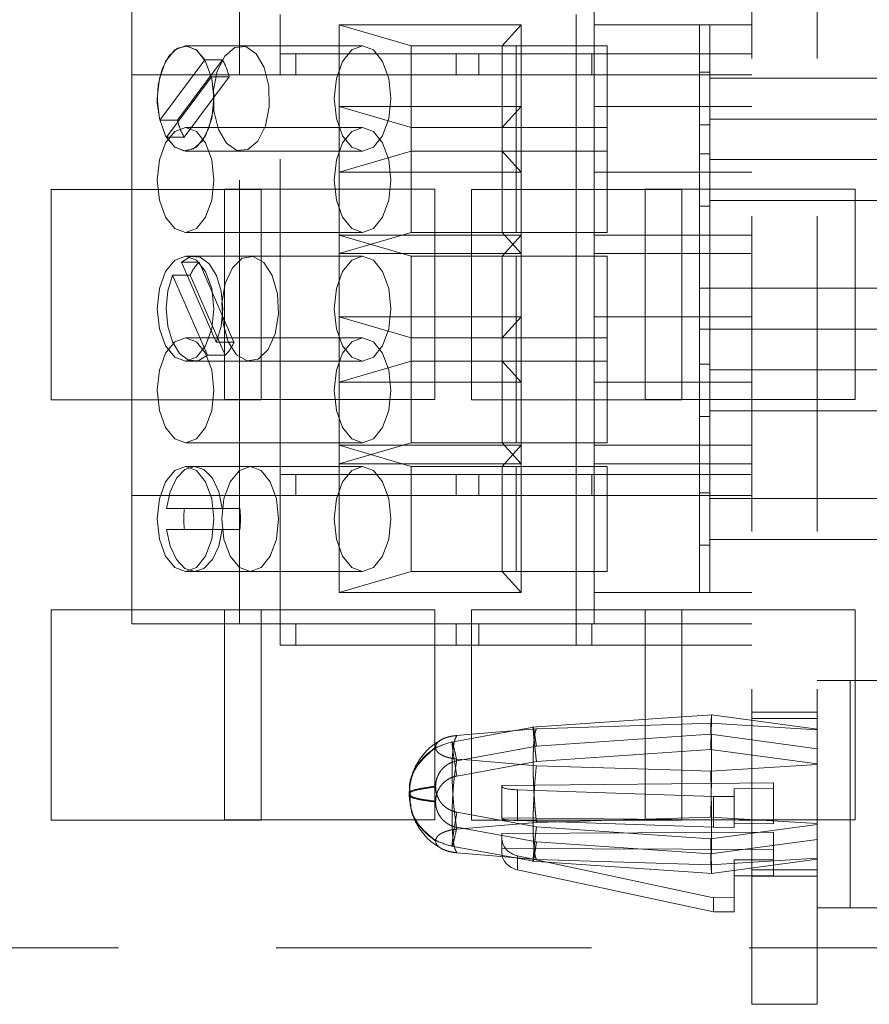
# Paper-space layout '2' of a CAD drawing. Header units: inches. Extents: x 1 to 109, y 1 to 85.
# Tile 28 of 134: x 86.005 to 86.678, y 14.28 to 15.06. Entities that reach past the tile are written whole.
import ezdxf

# ---------------------------------------------------------------- set-up
doc = ezdxf.new("R2010")
doc.units = ezdxf.units.IN
doc.header["$MEASUREMENT"] = 0
doc.linetypes.add('HIDDEN', pattern=[0.075, 0.05, -0.025])

psp = doc.layouts.new('2')

# ---------------------------------------------------------------- linework, layer by layer
at = {"color": 7, "linetype": 'HIDDEN', "lineweight": 0, "ltscale": 5}
for p, q in [((86.585, 14.27965), (86.585, 15.92115)), ((86.63667, 14.27965), (86.63667, 15.90252)), ((86.09334, 15.08122), (86.09334, 15.01654)), ((86.17873, 15.08122), (86.17873, 15.01654)), ((86.46, 15.08122), (86.46, 15.05622)), ((86.21102, 15.06456), (86.21102, 15.0332)), ((86.44557, 15.06456), (86.44557, 15.0332)), ((86.25786, 15.05622), (86.25786, 14.99154)), ((86.31478, 15.03956), (86.25786, 15.05622)), ((86.4022, 15.05622), (86.25786, 15.05622)), ((86.4022, 15.05622), (86.38695, 15.03956)), ((86.4022, 14.99154), (86.4022, 15.05622)), ((86.46, 15.05622), (86.46, 15.01654)), ((86.46, 15.05622), (86.54334, 15.05622)), ((86.55167, 15.05622), (86.54334, 15.05622)), ((86.54334, 14.99154), (86.54334, 15.05622)), ((86.55167, 15.05622), (86.55167, 14.99154)), ((86.55167, 15.05622), (86.585, 15.05622)), ((86.27638, 15.03956), (86.13603, 15.03956)), ((86.18024, 15.03956), (86.13603, 15.03956)), ((86.31478, 15.03956), (86.39811, 15.03956)), ((86.31478, 15.03956), (86.31478, 14.97487)), ((86.38695, 14.97487), (86.38695, 15.03956)), ((86.39811, 14.97487), (86.39811, 15.03956)), ((86.39811, 15.03956), (86.47028, 15.03956)), ((86.47028, 15.03956), (86.47028, 14.97487)), ((86.21102, 15.0332), (86.21102, 15.01654)), ((86.21102, 15.0332), (86.44557, 15.0332)), ((86.22352, 15.01654), (86.22352, 15.0332)), ((86.35046, 15.01654), (86.35046, 15.0332)), ((86.36859, 15.01654), (86.36859, 15.0332)), ((86.44557, 14.92574), (86.44557, 15.0332)), ((86.45807, 15.0332), (86.44557, 15.0332)), ((86.45807, 15.01654), (86.45807, 15.0332)), ((86.45807, 15.0332), (86.585, 15.0332)), ((86.1512, 15.02863), (86.11558, 14.98064)), ((86.16524, 15.02863), (86.12961, 14.98064)), ((86.16524, 15.02863), (86.1512, 15.02863)), ((86.09334, 14.92574), (86.09334, 15.01654)), ((86.09334, 15.01654), (86.21102, 15.01654)), ((86.12086, 14.96715), (86.15649, 15.01515)), ((86.1349, 14.96715), (86.17052, 15.01515)), ((86.17052, 15.01515), (86.15649, 15.01515)), ((86.17873, 14.6832), (86.17873, 15.01654)), ((86.21102, 14.69987), (86.21102, 15.01654)), ((86.21102, 15.01654), (86.22352, 15.01654)), ((86.22352, 15.01654), (86.45807, 15.01654)), ((86.46, 15.01654), (86.45807, 15.01654)), ((86.46, 14.99154), (86.46, 15.01654)), ((86.46, 15.01654), (86.585, 15.01654)), ((86.55167, 15.01865), (86.54334, 15.01865)), ((86.55167, 15.01414), (86.68917, 15.01414)), ((86.25786, 14.99154), (86.4022, 14.99154)), ((86.25786, 14.87487), (86.25786, 14.99154)), ((86.25786, 14.99154), (86.31478, 14.97487)), ((86.38695, 14.97487), (86.4022, 14.99154)), ((86.4022, 14.99154), (86.4022, 14.92574)), ((86.46, 14.92574), (86.46, 14.99154)), ((86.585, 14.99154), (86.46, 14.99154)), ((86.54334, 14.87487), (86.54334, 14.99154)), ((86.55167, 14.95396), (86.55167, 14.99154)), ((86.12961, 14.98064), (86.11558, 14.98064)), ((86.27638, 14.97487), (86.13603, 14.97487)), ((86.31478, 14.97487), (86.38695, 14.97487)), ((86.31478, 14.89154), (86.31478, 14.97487)), ((86.38695, 14.97487), (86.38695, 14.92574)), ((86.38695, 14.97487), (86.47028, 14.97487)), ((86.39811, 14.97487), (86.39811, 14.89154)), ((86.47028, 14.89154), (86.47028, 14.97487)), ((86.54334, 14.97713), (86.55167, 14.97713)), ((86.68917, 14.98164), (86.55167, 14.98164)), ((86.1349, 14.96715), (86.12086, 14.96715)), ((86.13603, 14.95622), (86.27638, 14.95622)), ((86.13603, 14.95622), (86.18024, 14.95622)), ((86.25786, 14.93956), (86.31478, 14.95622)), ((86.39811, 14.95622), (86.31478, 14.95622)), ((86.4022, 14.93956), (86.38695, 14.95622)), ((86.47028, 14.95622), (86.39811, 14.95622)), ((86.55167, 14.95396), (86.54334, 14.95396)), ((86.55167, 14.95396), (86.55167, 14.94945)), ((86.55167, 14.94945), (86.55167, 14.91695)), ((86.68917, 14.94945), (86.55167, 14.94945)), ((86.25786, 14.93956), (86.4022, 14.93956)), ((86.46, 14.93956), (86.54334, 14.93956)), ((86.54334, 14.93956), (86.55167, 14.93956)), ((86.55167, 14.93956), (86.585, 14.93956)), ((86.33359, 14.9259), (86.16693, 14.9259)), ((86.16693, 14.9259), (86.16693, 14.75924)), ((86.33359, 14.75924), (86.33359, 14.9259)), ((86.66693, 14.9259), (86.50026, 14.9259)), ((86.50026, 14.9259), (86.50026, 14.75924)), ((86.66693, 14.75924), (86.66693, 14.9259)), ((86.54334, 14.91244), (86.55167, 14.91244)), ((86.55167, 14.91695), (86.55167, 14.91244)), ((86.55167, 14.91695), (86.68917, 14.91695)), ((86.55167, 14.87487), (86.55167, 14.91244)), ((86.13603, 14.89154), (86.27638, 14.89154)), ((86.25786, 14.87487), (86.31478, 14.89154)), ((86.25786, 14.88956), (86.31478, 14.87289)), ((86.4022, 14.88956), (86.25786, 14.88956)), ((86.36276, 14.89154), (86.31478, 14.89154)), ((86.47028, 14.89154), (86.38695, 14.89154)), ((86.4022, 14.88956), (86.38695, 14.87289)), ((86.46, 14.88956), (86.54334, 14.88956)), ((86.55167, 14.88956), (86.54334, 14.88956)), ((86.55167, 14.88956), (86.585, 14.88956)), ((86.36276, 14.87487), (86.25786, 14.87487)), ((86.25786, 14.87487), (86.25786, 14.82487)), ((86.4022, 14.82487), (86.4022, 14.87487)), ((86.585, 14.87487), (86.52943, 14.87487)), ((86.54334, 14.82487), (86.54334, 14.87487)), ((86.55167, 14.87487), (86.55167, 14.82487)), ((86.14672, 14.8682), (86.13269, 14.8682)), ((86.1604, 14.80474), (86.13269, 14.8682)), ((86.14305, 14.87289), (86.13603, 14.87289)), ((86.18726, 14.87289), (86.14305, 14.87289)), ((86.17443, 14.80474), (86.14672, 14.8682)), ((86.27638, 14.87289), (86.18726, 14.87289)), ((86.39811, 14.87289), (86.31478, 14.87289)), ((86.31478, 14.87289), (86.31478, 14.8082)), ((86.38695, 14.8082), (86.38695, 14.87289)), ((86.39811, 14.8082), (86.39811, 14.87289)), ((86.39811, 14.87289), (86.47028, 14.87289)), ((86.47028, 14.87289), (86.47028, 14.8082)), ((86.13974, 14.85771), (86.1257, 14.85771)), ((86.1257, 14.85771), (86.15341, 14.79425)), ((86.13974, 14.85771), (86.16745, 14.79425)), ((86.54334, 14.84747), (86.68917, 14.84747)), ((86.25786, 14.82487), (86.36276, 14.82487)), ((86.25786, 14.7082), (86.25786, 14.82487)), ((86.25786, 14.82487), (86.31478, 14.8082)), ((86.585, 14.82487), (86.52943, 14.82487)), ((86.54334, 14.7082), (86.54334, 14.82487)), ((86.55167, 14.78729), (86.55167, 14.82487)), ((86.68917, 14.81497), (86.54334, 14.81497)), ((86.27638, 14.8082), (86.13603, 14.8082)), ((86.17443, 14.80474), (86.1604, 14.80474)), ((86.31478, 14.8082), (86.36276, 14.8082)), ((86.31478, 14.72487), (86.31478, 14.8082)), ((86.47028, 14.8082), (86.38695, 14.8082)), ((86.39811, 14.8082), (86.39811, 14.72487)), ((86.47028, 14.72487), (86.47028, 14.8082)), ((86.13603, 14.78956), (86.14305, 14.78956)), ((86.14305, 14.78956), (86.18726, 14.78956)), ((86.16745, 14.79425), (86.15341, 14.79425)), ((86.18726, 14.78956), (86.27638, 14.78956)), ((86.25786, 14.77289), (86.31478, 14.78956)), ((86.39811, 14.78956), (86.31478, 14.78956)), ((86.38695, 14.78956), (86.4022, 14.77289)), ((86.47028, 14.78956), (86.39811, 14.78956)), ((86.55167, 14.78729), (86.54334, 14.78729)), ((86.55167, 14.78729), (86.55167, 14.78279)), ((86.55167, 14.78279), (86.55167, 14.75029)), ((86.68917, 14.78279), (86.55167, 14.78279)), ((86.25786, 14.77289), (86.4022, 14.77289)), ((86.46, 14.77289), (86.54334, 14.77289)), ((86.54334, 14.77289), (86.55167, 14.77289)), ((86.55167, 14.77289), (86.585, 14.77289)), ((86.09334, 14.6832), (86.09334, 14.75907)), ((86.16693, 14.75924), (86.33359, 14.75924)), ((86.38695, 14.75907), (86.38695, 14.72487)), ((86.4022, 14.75907), (86.4022, 14.7082)), ((86.44557, 14.69987), (86.44557, 14.75907)), ((86.46, 14.7082), (86.46, 14.75907)), ((86.50026, 14.75924), (86.66693, 14.75924)), ((86.55167, 14.75029), (86.55167, 14.74578)), ((86.55167, 14.75029), (86.68917, 14.75029)), ((86.54334, 14.74578), (86.55167, 14.74578)), ((86.55167, 14.7082), (86.55167, 14.74578)), ((86.13603, 14.72487), (86.27638, 14.72487)), ((86.31478, 14.72487), (86.25786, 14.7082)), ((86.38695, 14.72487), (86.31478, 14.72487)), ((86.4022, 14.7082), (86.38695, 14.72487)), ((86.47028, 14.72487), (86.38695, 14.72487)), ((86.25786, 14.72289), (86.31478, 14.70622)), ((86.4022, 14.72289), (86.25786, 14.72289)), ((86.4022, 14.72289), (86.38695, 14.70622)), ((86.46, 14.72289), (86.54334, 14.72289)), ((86.55167, 14.72289), (86.54334, 14.72289)), ((86.55167, 14.72289), (86.585, 14.72289)), ((86.27638, 14.70622), (86.13603, 14.70622)), ((86.18726, 14.70622), (86.14305, 14.70622)), ((86.4022, 14.7082), (86.25786, 14.7082)), ((86.25786, 14.7082), (86.25786, 14.60622)), ((86.39811, 14.70622), (86.31478, 14.70622)), ((86.31478, 14.70622), (86.31478, 14.62289)), ((86.38695, 14.62289), (86.38695, 14.70622)), ((86.39811, 14.62289), (86.39811, 14.70622)), ((86.39811, 14.70622), (86.47028, 14.70622)), ((86.4022, 14.60622), (86.4022, 14.7082)), ((86.46, 14.6832), (86.46, 14.7082)), ((86.585, 14.7082), (86.46, 14.7082)), ((86.47028, 14.70622), (86.47028, 14.62289)), ((86.54334, 14.60622), (86.54334, 14.7082)), ((86.55167, 14.7082), (86.55167, 14.60622)), ((86.21102, 14.69987), (86.44557, 14.69987)), ((86.21102, 14.6832), (86.21102, 14.69987)), ((86.22352, 14.6832), (86.22352, 14.69987)), ((86.35046, 14.6832), (86.35046, 14.69987)), ((86.36859, 14.69987), (86.36859, 14.6832)), ((86.45807, 14.69987), (86.44557, 14.69987)), ((86.44557, 14.69987), (86.44557, 14.56456)), ((86.45807, 14.69987), (86.45807, 14.6832)), ((86.585, 14.69987), (86.45807, 14.69987)), ((86.09334, 14.6832), (86.21102, 14.6832)), ((86.09334, 14.6832), (86.09334, 14.5924)), ((86.17873, 14.6832), (86.17873, 14.5924)), ((86.21102, 14.6832), (86.22352, 14.6832)), ((86.21102, 14.6832), (86.21102, 14.58122)), ((86.22352, 14.6832), (86.45807, 14.6832)), ((86.45807, 14.6832), (86.46, 14.6832)), ((86.46, 14.6832), (86.585, 14.6832)), ((86.46, 14.6832), (86.46, 14.60622)), ((86.55167, 14.68532), (86.54334, 14.68532)), ((86.55167, 14.68081), (86.68917, 14.68081)), ((86.16507, 14.67289), (86.12103, 14.67289)), ((86.1791, 14.67289), (86.16507, 14.67289)), ((86.12103, 14.65622), (86.16507, 14.65622)), ((86.1791, 14.65622), (86.16507, 14.65622)), ((86.68917, 14.64831), (86.55167, 14.64831)), ((86.54334, 14.6438), (86.55167, 14.6438)), ((86.13603, 14.62289), (86.14305, 14.62289)), ((86.14305, 14.62289), (86.18726, 14.62289)), ((86.18726, 14.62289), (86.27638, 14.62289)), ((86.25786, 14.60622), (86.31478, 14.62289)), ((86.39811, 14.62289), (86.31478, 14.62289)), ((86.38695, 14.62289), (86.4022, 14.60622)), ((86.47028, 14.62289), (86.39811, 14.62289)), ((86.25786, 14.60622), (86.4022, 14.60622)), ((86.46, 14.60622), (86.54334, 14.60622)), ((86.46, 14.60622), (86.46, 14.58122)), ((86.54334, 14.60622), (86.55167, 14.60622)), ((86.55167, 14.60622), (86.585, 14.60622)), ((86.33359, 14.59257), (86.16693, 14.59257)), ((86.16693, 14.59257), (86.16693, 14.58122)), ((86.33359, 14.4259), (86.33359, 14.59257)), ((86.66693, 14.59257), (86.50026, 14.59257)), ((86.50026, 14.59257), (86.50026, 14.56456)), ((86.66693, 14.4259), (86.66693, 14.59257)), ((86.19609, 14.58122), (86.36276, 14.58122)), ((86.21102, 14.56456), (86.21102, 14.58122)), ((86.22352, 14.58122), (86.22352, 14.56456)), ((86.35046, 14.58122), (86.35046, 14.56456)), ((86.585, 14.58122), (86.36859, 14.58122)), ((86.45807, 14.58122), (86.45807, 14.56456)), ((86.21102, 14.56456), (86.22352, 14.56456)), ((86.22352, 14.56456), (86.35046, 14.56456)), ((86.36276, 14.56456), (86.35046, 14.56456)), ((86.52943, 14.56456), (86.585, 14.56456)), ((86.66292, 14.53654), (86.63667, 14.53654)), ((86.66292, 14.53654), (86.66292, 14.3561)), ((86.68916, 14.53654), (86.66292, 14.53654)), ((86.55387, 14.5093), (86.52943, 14.50761)), ((86.63667, 14.49783), (86.55302, 14.50924)), ((86.63667, 14.51132), (86.585, 14.51132)), ((86.63667, 14.50632), (86.585, 14.50632)), ((86.50026, 14.50559), (86.50026, 14.4259)), ((86.55229, 14.50245), (86.52943, 14.50173)), ((86.63667, 14.49719), (86.55229, 14.50245)), ((86.39561, 14.49652), (86.34695, 14.48759)), ((86.36276, 14.49376), (86.3511, 14.49278)), ((86.4142, 14.48422), (86.55229, 14.49378)), ((86.63667, 14.48227), (86.55229, 14.49378)), ((86.33428, 14.48361), (86.33428, 14.48331)), ((86.3511, 14.47265), (86.4142, 14.48422)), ((86.4142, 14.47226), (86.55229, 14.48181)), ((86.55229, 14.48181), (86.63667, 14.47031)), ((86.3511, 14.47414), (86.36276, 14.47317)), ((86.3511, 14.46068), (86.4142, 14.47226)), ((86.63667, 14.46974), (86.55229, 14.46447)), ((86.52943, 14.46519), (86.55229, 14.46447)), ((86.33428, 14.45197), (86.33428, 14.45263)), ((86.60222, 14.45538), (86.38667, 14.4532)), ((86.38667, 14.4532), (86.38667, 14.45255)), ((86.38667, 14.45255), (86.38667, 14.42712)), ((86.60222, 14.45093), (86.60222, 14.45538)), ((86.31418, 14.44301), (86.3137, 14.45001)), ((86.31395, 14.44601), (86.3137, 14.4497)), ((86.31418, 14.44609), (86.31394, 14.44666)), ((86.39925, 14.44972), (86.55465, 14.44436)), ((86.39925, 14.42537), (86.39925, 14.44972)), ((86.55465, 14.44436), (86.57105, 14.44453)), ((86.55465, 14.44436), (86.55465, 14.42001)), ((86.57105, 14.45062), (86.60222, 14.45093)), ((86.57105, 14.44453), (86.57105, 14.45062)), ((86.57105, 14.44453), (86.57105, 14.41985)), ((86.60222, 14.42286), (86.60222, 14.45093)), ((86.33428, 14.44067), (86.33428, 14.44001)), ((86.4142, 14.42038), (86.3511, 14.43196)), ((86.55229, 14.42817), (86.4142, 14.42379)), ((86.63667, 14.4229), (86.55229, 14.42817)), ((86.19609, 14.4259), (86.33359, 14.4259)), ((86.4142, 14.42379), (86.3511, 14.41849)), ((86.38667, 14.42747), (86.60222, 14.4253)), ((86.55465, 14.42001), (86.39925, 14.42537)), ((86.55229, 14.41083), (86.4142, 14.42038)), ((86.50026, 14.4259), (86.66693, 14.4259)), ((86.63667, 14.42233), (86.55229, 14.41083)), ((86.60222, 14.42286), (86.57105, 14.42318)), ((86.4142, 14.40842), (86.3511, 14.41999)), ((86.38667, 14.41507), (86.60222, 14.41606)), ((86.38667, 14.40329), (86.38667, 14.41507)), ((86.57105, 14.41985), (86.55465, 14.42001)), ((86.60222, 14.41606), (86.60222, 14.40229)), ((86.33428, 14.40903), (86.33428, 14.40933)), ((86.34695, 14.40505), (86.41203, 14.39311)), ((86.55229, 14.39886), (86.4142, 14.40842)), ((86.63667, 14.41037), (86.55229, 14.39886)), ((86.3511, 14.39986), (86.4142, 14.39456)), ((86.38667, 14.40329), (86.38667, 14.40023)), ((86.60222, 14.40229), (86.38667, 14.40329)), ((86.39925, 14.39742), (86.39925, 14.38626)), ((86.55465, 14.36416), (86.39925, 14.39742)), ((86.60222, 14.3814), (86.60222, 14.40229)), ((86.41068, 14.39325), (86.55387, 14.38334)), ((86.4142, 14.39456), (86.55229, 14.39018)), ((86.55229, 14.39018), (86.63667, 14.39545)), ((86.55301, 14.3834), (86.63667, 14.39481)), ((86.60222, 14.39425), (86.57105, 14.39411)), ((86.57105, 14.39411), (86.57105, 14.38154)), ((86.39925, 14.38626), (86.55465, 14.35301)), ((86.57105, 14.38154), (86.60222, 14.3814)), ((86.57105, 14.35293), (86.57105, 14.38154)), ((86.585, 14.38632), (86.63667, 14.38632)), ((86.585, 14.38132), (86.63667, 14.38132)), ((86.57105, 14.36423), (86.55465, 14.36416)), ((86.55465, 14.35301), (86.55465, 14.36416)), ((86.55465, 14.35301), (86.57105, 14.35293)), ((86.63667, 14.3561), (86.66292, 14.3561)), ((86.66292, 14.3561), (86.68916, 14.3561)), ((95.83289, 14.3244), (84.68443, 14.3244)), ((86.585, 14.27965), (86.63667, 14.27965))]:
    psp.add_line(p, q, dxfattribs=at)
at = {"color": 7, "linetype": 'Continuous', "lineweight": 15, "ltscale": 5}
for p, q in [((86.19609, 14.92574), (86.02943, 14.92574)), ((86.02943, 14.92574), (86.02943, 14.75907)), ((86.09334, 14.75907), (86.09334, 14.92574)), ((86.19609, 14.75907), (86.19609, 14.92574)), ((86.52943, 14.92574), (86.36276, 14.92574)), ((86.36276, 14.92574), (86.36276, 14.75907)), ((86.38695, 14.92574), (86.38695, 14.89154)), ((86.4022, 14.92574), (86.4022, 14.87487)), ((86.44557, 14.75907), (86.44557, 14.92574)), ((86.46, 14.87487), (86.46, 14.92574)), ((86.52943, 14.75907), (86.52943, 14.92574)), ((86.38695, 14.89154), (86.36276, 14.89154)), ((86.4022, 14.87487), (86.38695, 14.89154)), ((86.4022, 14.87487), (86.36276, 14.87487)), ((86.46, 14.82487), (86.46, 14.87487)), ((86.52943, 14.87487), (86.46, 14.87487)), ((86.36276, 14.82487), (86.4022, 14.82487)), ((86.4022, 14.82487), (86.38695, 14.8082)), ((86.4022, 14.82487), (86.4022, 14.75907)), ((86.46, 14.75907), (86.46, 14.82487)), ((86.52943, 14.82487), (86.46, 14.82487)), ((86.36276, 14.8082), (86.38695, 14.8082)), ((86.38695, 14.8082), (86.38695, 14.75907)), ((86.02943, 14.75907), (86.19609, 14.75907)), ((86.36276, 14.75907), (86.52943, 14.75907)), ((86.19609, 14.5924), (86.02943, 14.5924)), ((86.02943, 14.5924), (86.02943, 14.42574)), ((86.09334, 14.5924), (86.09334, 14.58122)), ((86.17873, 14.5924), (86.17873, 14.58122)), ((86.19609, 14.42574), (86.19609, 14.5924)), ((86.52943, 14.5924), (86.36276, 14.5924)), ((86.36276, 14.5924), (86.36276, 14.42574)), ((86.52943, 14.42574), (86.52943, 14.5924)), ((86.17873, 14.58122), (86.09334, 14.58122)), ((86.16693, 14.58122), (86.16693, 14.4259)), ((86.17873, 14.58122), (86.19609, 14.58122)), ((86.36276, 14.58122), (86.36859, 14.58122)), ((86.36859, 14.58122), (86.36859, 14.56456)), ((86.36859, 14.56456), (86.36276, 14.56456)), ((86.36859, 14.56456), (86.52943, 14.56456)), ((86.50026, 14.56456), (86.50026, 14.50559)), ((86.52943, 14.50761), (86.41068, 14.49939)), ((86.41203, 14.49953), (86.39561, 14.49652)), ((86.52943, 14.50173), (86.4142, 14.49808)), ((86.4142, 14.49808), (86.36276, 14.49376)), ((86.36276, 14.47317), (86.4142, 14.46884)), ((86.4142, 14.46884), (86.52943, 14.46519)), ((86.02943, 14.42574), (86.19609, 14.42574)), ((86.16693, 14.4259), (86.19609, 14.4259)), ((86.36276, 14.42574), (86.52943, 14.42574))]:
    psp.add_line(p, q, dxfattribs=at)
at = {"color": 7, "linetype": 'HIDDEN', "lineweight": 0, "ltscale": 5, "flags": 128}
for points in [[(86.11356, 14.99789), (86.11527, 15.01384), (86.12014, 15.02735), (86.12743, 15.03639), (86.13603, 15.03956), (86.14463, 15.03639), (86.15192, 15.02735), (86.15679, 15.01384), (86.1585, 14.99789), (86.15679, 14.98195), (86.15192, 14.96843), (86.14463, 14.9594), (86.13603, 14.95622), (86.12743, 14.9594), (86.12014, 14.96843), (86.11527, 14.98195), (86.11356, 14.99789)], [(86.11558, 14.98064), (86.11364, 14.99437), (86.1143, 15.00851), (86.11749, 15.02142), (86.12283, 15.0316), (86.12969, 15.03787), (86.1373, 15.03949), (86.14476, 15.03629), (86.1512, 15.02863)], [(86.19345, 14.96418), (86.18549, 14.95738), (86.17673, 14.95674), (86.1685, 14.96236), (86.16206, 14.9734), (86.15839, 14.98816), (86.15805, 15.00441), (86.16108, 15.01966), (86.16704, 15.0316), (86.175, 15.03841), (86.18376, 15.03904), (86.19199, 15.03342), (86.19842, 15.02238), (86.20209, 15.00762), (86.20244, 14.99137), (86.1994, 14.97612), (86.19345, 14.96418)], [(86.25391, 14.99789), (86.25562, 14.98195), (86.26049, 14.96843), (86.26778, 14.9594), (86.27638, 14.95622), (86.28498, 14.9594), (86.29227, 14.96843), (86.29715, 14.98195), (86.29886, 14.99789), (86.29715, 15.01384), (86.29227, 15.02735), (86.28498, 15.03639), (86.27638, 15.03956), (86.26778, 15.03639), (86.26049, 15.02735), (86.25562, 15.01384), (86.25391, 14.99789)], [(86.15649, 15.01515), (86.15842, 15.00141), (86.15776, 14.98727), (86.15458, 14.97436), (86.14924, 14.96418), (86.14237, 14.95792), (86.13477, 14.95629), (86.12731, 14.95949), (86.12086, 14.96715)], [(86.11356, 14.9332), (86.11527, 14.91726), (86.12014, 14.90374), (86.12743, 14.89471), (86.13603, 14.89154), (86.14463, 14.89471), (86.15192, 14.90374), (86.15679, 14.91726), (86.1585, 14.9332), (86.15679, 14.94915), (86.15192, 14.96267), (86.14463, 14.9717), (86.13603, 14.97487), (86.12743, 14.9717), (86.12014, 14.96267), (86.11527, 14.94915), (86.11356, 14.9332)], [(86.25391, 14.9332), (86.25562, 14.94915), (86.26049, 14.96267), (86.26778, 14.9717), (86.27638, 14.97487), (86.28498, 14.9717), (86.29227, 14.96267), (86.29715, 14.94915), (86.29886, 14.9332), (86.29715, 14.91726), (86.29227, 14.90374), (86.28498, 14.89471), (86.27638, 14.89154), (86.26778, 14.89471), (86.26049, 14.90374), (86.25562, 14.91726), (86.25391, 14.9332)], [(86.11356, 14.83122), (86.11527, 14.84717), (86.12014, 14.86069), (86.12743, 14.86972), (86.13603, 14.87289), (86.14463, 14.86972), (86.15192, 14.86069), (86.15679, 14.84717), (86.1585, 14.83122), (86.15679, 14.81528), (86.15192, 14.80176), (86.14463, 14.79273), (86.13603, 14.78956), (86.12743, 14.79273), (86.12014, 14.80176), (86.11527, 14.81528), (86.11356, 14.83122)], [(86.13269, 14.8682), (86.13998, 14.8725), (86.14763, 14.87202), (86.15475, 14.86679), (86.16051, 14.85745), (86.16425, 14.84505), (86.16552, 14.83106), (86.16419, 14.81708), (86.1604, 14.80474)], [(86.1698, 14.805), (86.16572, 14.81939), (86.16491, 14.83558), (86.16751, 14.85111), (86.17312, 14.86361), (86.18088, 14.87118), (86.18961, 14.87266), (86.19798, 14.86784), (86.20472, 14.85745), (86.20881, 14.84306), (86.20961, 14.82687), (86.20701, 14.81134), (86.2014, 14.79884), (86.19364, 14.79127), (86.18491, 14.78979), (86.17654, 14.79461), (86.1698, 14.805)], [(86.25391, 14.83122), (86.25562, 14.81528), (86.26049, 14.80176), (86.26778, 14.79273), (86.27638, 14.78956), (86.28498, 14.79273), (86.29227, 14.80176), (86.29715, 14.81528), (86.29886, 14.83122), (86.29715, 14.84717), (86.29227, 14.86069), (86.28498, 14.86972), (86.27638, 14.87289), (86.26778, 14.86972), (86.26049, 14.86069), (86.25562, 14.84717), (86.25391, 14.83122)], [(86.15341, 14.79425), (86.14612, 14.78995), (86.13847, 14.79043), (86.13135, 14.79565), (86.12559, 14.805), (86.12185, 14.8174), (86.12058, 14.83139), (86.12191, 14.84537), (86.1257, 14.85771)], [(86.11356, 14.76654), (86.11527, 14.75059), (86.12014, 14.73707), (86.12743, 14.72804), (86.13603, 14.72487), (86.14463, 14.72804), (86.15192, 14.73707), (86.15679, 14.75059), (86.1585, 14.76654), (86.15679, 14.78248), (86.15192, 14.796), (86.14463, 14.80503), (86.13603, 14.8082), (86.12743, 14.80503), (86.12014, 14.796), (86.11527, 14.78248), (86.11356, 14.76654)], [(86.25391, 14.76654), (86.25562, 14.78248), (86.26049, 14.796), (86.26778, 14.80503), (86.27638, 14.8082), (86.28498, 14.80503), (86.29227, 14.796), (86.29715, 14.78248), (86.29886, 14.76654), (86.29715, 14.75059), (86.29227, 14.73707), (86.28498, 14.72804), (86.27638, 14.72487), (86.26778, 14.72804), (86.26049, 14.73707), (86.25562, 14.75059), (86.25391, 14.76654)], [(86.11356, 14.66456), (86.11527, 14.6805), (86.12014, 14.69402), (86.12743, 14.70305), (86.13603, 14.70622), (86.14463, 14.70305), (86.15192, 14.69402), (86.15679, 14.6805), (86.1585, 14.66456), (86.15679, 14.64861), (86.15192, 14.63509), (86.14463, 14.62606), (86.13603, 14.62289), (86.12743, 14.62606), (86.12014, 14.63509), (86.11527, 14.64861), (86.11356, 14.66456)], [(86.12103, 14.67289), (86.12382, 14.68611), (86.12884, 14.69683), (86.13551, 14.70381), (86.14305, 14.70622), (86.15059, 14.70381), (86.15726, 14.69683), (86.16228, 14.68611), (86.16507, 14.67289)], [(86.18726, 14.62289), (86.17866, 14.62606), (86.17137, 14.63509), (86.1665, 14.64861), (86.16479, 14.66456), (86.1665, 14.6805), (86.17137, 14.69402), (86.17866, 14.70305), (86.18726, 14.70622), (86.19586, 14.70305), (86.20315, 14.69402), (86.20802, 14.6805), (86.20973, 14.66456), (86.20802, 14.64861), (86.20315, 14.63509), (86.19586, 14.62606), (86.18726, 14.62289)], [(86.25391, 14.66456), (86.25562, 14.64861), (86.26049, 14.63509), (86.26778, 14.62606), (86.27638, 14.62289), (86.28498, 14.62606), (86.29227, 14.63509), (86.29715, 14.64861), (86.29886, 14.66456), (86.29715, 14.6805), (86.29227, 14.69402), (86.28498, 14.70305), (86.27638, 14.70622), (86.26778, 14.70305), (86.26049, 14.69402), (86.25562, 14.6805), (86.25391, 14.66456)], [(86.16507, 14.65622), (86.16228, 14.643), (86.15726, 14.63228), (86.15059, 14.62531), (86.14305, 14.62289), (86.13551, 14.62531), (86.12884, 14.63228), (86.12382, 14.643), (86.12103, 14.65622)]]:
    psp.add_lwpolyline(points, dxfattribs=at)
at = {"color": 7, "linetype": 'HIDDEN', "lineweight": 0, "ltscale": 25}
for centre, radius, start, end in [((86.12153, 15.00372), 0.05031, 13.12139, 29.67248), ((86.17861, 14.99206), 0.05031, 193.12139, 209.67248), ((86.1704, 14.84485), 0.03325, 135.41361, 157.25945), ((86.14377, 14.8176), 0.03325, 315.41361, 337.25945), ((86.21123, 14.66456), 0.07661, 173.75551, 186.24449), ((86.10294, 14.66456), 0.07661, 353.75551, 6.24449)]:
    psp.add_arc(centre, radius, start, end, dxfattribs=at)
for centre, major_axis, ratio, start_param, end_param in [((86.40308, 14.45272), (0.0164, 0.00017), 0.185569, 3.139654, 4.474831), ((86.40308, 14.42695), (0.0164, -0.00017), 0.101549, 3.142628, 4.477805), ((86.40308, 14.41196), (0.0164, 0.00044), 0.910538, 3.116975, 4.452152), ((86.40308, 14.40016), (0.0164, -0.00032), 0.872094, 3.158419, 4.493596)]:
    psp.add_ellipse(centre, major_axis=major_axis, ratio=ratio, start_param=start_param, end_param=end_param, dxfattribs=at)
at = {"color": 7, "linetype": 'HIDDEN', "lineweight": 0, "ltscale": 5}
for points, knots in [([(86.55229, 14.49378), (86.55232, 14.49442), (86.5524, 14.49629), (86.55252, 14.499), (86.55264, 14.50173), (86.55271, 14.50383), (86.55278, 14.50593), (86.55288, 14.50773), (86.55297, 14.50883), (86.55299, 14.50908), (86.553, 14.50917)], [0, 0, 0, 0, 0.071025, 0.207791, 0.333564, 0.451961, 0.548024, 0.732451, 0.903767, 1, 1, 1, 1]), ([(86.553, 14.50913), (86.553, 14.50914), (86.55301, 14.50916), (86.55301, 14.50833), (86.55302, 14.50691), (86.55299, 14.50489), (86.55288, 14.50208), (86.5528, 14.49924), (86.55274, 14.49651), (86.55267, 14.49348), (86.55259, 14.49065), (86.55249, 14.48751), (86.55239, 14.48474), (86.55232, 14.48255), (86.55229, 14.48181)], [0, 0, 0, 0, 0.082228, 0.199693, 0.265721, 0.392477, 0.51021, 0.587125, 0.664655, 0.742948, 0.821871, 0.866246, 0.955296, 1, 1, 1, 1]), ([(86.41181, 14.499), (86.41189, 14.49863), (86.41203, 14.49802), (86.41231, 14.49648), (86.41258, 14.49484), (86.41288, 14.49284), (86.41319, 14.49085), (86.41354, 14.48857), (86.41387, 14.4865), (86.41412, 14.48479), (86.4142, 14.48422)], [0, 0, 0, 0, 0.194882, 0.322495, 0.45114, 0.581067, 0.712052, 0.783793, 0.927744, 1, 1, 1, 1]), ([(86.55229, 14.50245), (86.55232, 14.5023), (86.5524, 14.50183), (86.55252, 14.50069), (86.55264, 14.49896), (86.55271, 14.49705), (86.55278, 14.49446), (86.55288, 14.491), (86.55297, 14.48696), (86.55301, 14.48254), (86.553, 14.47774), (86.55301, 14.47254), (86.55302, 14.46712), (86.55299, 14.46149), (86.55288, 14.45552), (86.5528, 14.45043), (86.55274, 14.44608), (86.55267, 14.44174), (86.55259, 14.43807), (86.55249, 14.43428), (86.55239, 14.43117), (86.55232, 14.42892), (86.55229, 14.42817)], [0, 0, 0, 0, 0.028124, 0.08228, 0.132083, 0.178965, 0.217003, 0.290031, 0.357868, 0.395974, 0.469124, 0.537071, 0.575264, 0.648584, 0.716686, 0.761177, 0.806023, 0.851311, 0.896963, 0.922631, 0.974141, 1, 1, 1, 1]), ([(86.33428, 14.48361), (86.33433, 14.48413), (86.33441, 14.48491), (86.3349, 14.48594), (86.33541, 14.48669), (86.33605, 14.48742), (86.33682, 14.48812), (86.33773, 14.4888), (86.33875, 14.48944), (86.34027, 14.49023), (86.34201, 14.49093), (86.34396, 14.49154), (86.34558, 14.49195), (86.34733, 14.4923), (86.34917, 14.49259), (86.35045, 14.49272), (86.3511, 14.49278)], [0, 0, 0, 0, 0.119755, 0.181199, 0.243095, 0.303087, 0.3635, 0.424397, 0.486293, 0.546231, 0.667488, 0.729384, 0.795554, 0.862289, 0.93083, 1, 1, 1, 1]), ([(86.3511, 14.49278), (86.35054, 14.49183), (86.34941, 14.48993), (86.3482, 14.48371), (86.34744, 14.4754), (86.34718, 14.46526), (86.34744, 14.45382), (86.3482, 14.44178), (86.34941, 14.42963), (86.35053, 14.42221), (86.3511, 14.41849)], [0, 0, 0, 0, 0.124774, 0.249916, 0.374587, 0.499515, 0.624588, 0.749722, 0.874615, 1, 1, 1, 1]), ([(86.4142, 14.42379), (86.41411, 14.42461), (86.41383, 14.42699), (86.41343, 14.43097), (86.41303, 14.43566), (86.41273, 14.43994), (86.41237, 14.44501), (86.41203, 14.45079), (86.4118, 14.45652), (86.41163, 14.46213), (86.41154, 14.4676), (86.41154, 14.47277), (86.41163, 14.47765), (86.41178, 14.4822), (86.41203, 14.48636), (86.41231, 14.48948), (86.41258, 14.49184), (86.41288, 14.49389), (86.41319, 14.49536), (86.41354, 14.49664), (86.41387, 14.4975), (86.41412, 14.49793), (86.4142, 14.49808)], [0, 0, 0, 0, 0.028108, 0.082235, 0.132013, 0.178871, 0.216886, 0.289869, 0.357664, 0.395826, 0.469076, 0.537111, 0.575468, 0.649099, 0.717483, 0.762263, 0.807404, 0.852996, 0.898959, 0.924133, 0.974645, 1, 1, 1, 1]), ([(86.4142, 14.47226), (86.41411, 14.47304), (86.41383, 14.47535), (86.41343, 14.47886), (86.41303, 14.48259), (86.41273, 14.48566), (86.41237, 14.48896), (86.41203, 14.49224), (86.4118, 14.49484), (86.41165, 14.49675), (86.41161, 14.49745), (86.41159, 14.49786)], [0, 0, 0, 0, 0.062719, 0.183496, 0.294569, 0.399125, 0.483951, 0.646803, 0.798078, 0.883231, 1, 1, 1, 1]), ([(86.33958, 14.48986), (86.33619, 14.48785), (86.32925, 14.48374), (86.3205, 14.47317), (86.31443, 14.46048), (86.31365, 14.45115), (86.31325, 14.44647)], [0, 0, 0, 0, 0.237857, 0.487005, 0.74252, 1, 1, 1, 1]), ([(86.34736, 14.48767), (86.34288, 14.48638), (86.33362, 14.48373), (86.32234, 14.47392), (86.31467, 14.46104), (86.31371, 14.45135), (86.31325, 14.44665)], [0, 0, 0, 0, 0.24111, 0.498446, 0.756597, 1, 1, 1, 1]), ([(86.3137, 14.45001), (86.31365, 14.45056), (86.31308, 14.45738), (86.31909, 14.47054), (86.32921, 14.47925), (86.33428, 14.48361)], [0, 0, 0, 0, 0.042542, 0.520892, 1, 1, 1, 1]), ([(86.3137, 14.4497), (86.31365, 14.45026), (86.31308, 14.45708), (86.31909, 14.47024), (86.32921, 14.47895), (86.33428, 14.48331)], [0, 0, 0, 0, 0.042542, 0.520892, 1, 1, 1, 1]), ([(86.33428, 14.48331), (86.33429, 14.48305), (86.33432, 14.48254), (86.33454, 14.48176), (86.3349, 14.48099), (86.33541, 14.48023), (86.33626, 14.47926), (86.33739, 14.47833), (86.33875, 14.47749), (86.34027, 14.4767), (86.34201, 14.47599), (86.34396, 14.47539), (86.34558, 14.47497), (86.34733, 14.47462), (86.34917, 14.47433), (86.35045, 14.47421), (86.3511, 14.47414)], [0, 0, 0, 0, 0.059722, 0.119859, 0.181303, 0.2432, 0.302922, 0.424395, 0.486291, 0.546013, 0.667486, 0.729383, 0.795553, 0.862289, 0.93083, 1, 1, 1, 1]), ([(86.3511, 14.47265), (86.35054, 14.47527), (86.34941, 14.48053), (86.3482, 14.4855), (86.34744, 14.48793), (86.34718, 14.48759), (86.34744, 14.48448), (86.3482, 14.47877), (86.34941, 14.47084), (86.35053, 14.46407), (86.3511, 14.46068)], [0, 0, 0, 0, 0.124774, 0.249916, 0.374587, 0.499515, 0.624588, 0.749722, 0.874615, 1, 1, 1, 1]), ([(86.33428, 14.45263), (86.33429, 14.45319), (86.33432, 14.45432), (86.33454, 14.45602), (86.3349, 14.45771), (86.33541, 14.45936), (86.33626, 14.46149), (86.33739, 14.4635), (86.33875, 14.46535), (86.34027, 14.46707), (86.34201, 14.46861), (86.34396, 14.46994), (86.34558, 14.47084), (86.34733, 14.47161), (86.34917, 14.47224), (86.35045, 14.47251), (86.3511, 14.47265)], [0, 0, 0, 0, 0.059722, 0.119859, 0.181303, 0.2432, 0.302922, 0.424395, 0.486291, 0.546013, 0.667486, 0.729383, 0.795553, 0.862289, 0.93083, 1, 1, 1, 1]), ([(86.3511, 14.47414), (86.35054, 14.47045), (86.34941, 14.46304), (86.3482, 14.45092), (86.34744, 14.43888), (86.34718, 14.42746), (86.34744, 14.41729), (86.3482, 14.40896), (86.34941, 14.40272), (86.35053, 14.40082), (86.3511, 14.39986)], [0, 0, 0, 0, 0.124774, 0.249916, 0.374587, 0.499515, 0.624588, 0.749722, 0.874615, 1, 1, 1, 1]), ([(86.3511, 14.46068), (86.34999, 14.46043), (86.3483, 14.46004), (86.34617, 14.45915), (86.34462, 14.45836), (86.34266, 14.45714), (86.34087, 14.45567), (86.33928, 14.45401), (86.3382, 14.45266), (86.33724, 14.45124), (86.3364, 14.44973), (86.33567, 14.4481), (86.33507, 14.44637), (86.33462, 14.44452), (86.33433, 14.44261), (86.3343, 14.44132), (86.33428, 14.44067)], [0, 0, 0, 0, 0.119755, 0.181199, 0.243095, 0.303033, 0.42429, 0.486186, 0.546178, 0.606591, 0.667488, 0.729384, 0.795554, 0.862289, 0.93083, 1, 1, 1, 1]), ([(86.55229, 14.46447), (86.55232, 14.46365), (86.5524, 14.46126), (86.55252, 14.45726), (86.55264, 14.45256), (86.55271, 14.44827), (86.55278, 14.44319), (86.55288, 14.43739), (86.55297, 14.43165), (86.55301, 14.42602), (86.553, 14.42055), (86.55301, 14.41539), (86.55302, 14.41052), (86.55299, 14.406), (86.55288, 14.40185), (86.5528, 14.39876), (86.55274, 14.39642), (86.55267, 14.39438), (86.55259, 14.39292), (86.55249, 14.39163), (86.55239, 14.39076), (86.55232, 14.39033), (86.55229, 14.39018)], [0, 0, 0, 0, 0.028124, 0.08228, 0.132083, 0.178965, 0.217003, 0.290031, 0.357868, 0.395974, 0.469124, 0.537071, 0.575264, 0.648584, 0.716686, 0.761177, 0.806023, 0.851311, 0.896963, 0.922631, 0.974141, 1, 1, 1, 1]), ([(86.3137, 14.44656), (86.31365, 14.44665), (86.31308, 14.44775), (86.31909, 14.44987), (86.32921, 14.45127), (86.33428, 14.45197)], [0, 0, 0, 0, 0.042542, 0.520892, 1, 1, 1, 1]), ([(86.31394, 14.44666), (86.31376, 14.44693), (86.3129, 14.44822), (86.31896, 14.45053), (86.32917, 14.45193), (86.33428, 14.45263)], [0, 0, 0, 0, 0.120611, 0.559958, 1, 1, 1, 1]), ([(86.33428, 14.45197), (86.33433, 14.45084), (86.33441, 14.44914), (86.3349, 14.4469), (86.33541, 14.44524), (86.33605, 14.44365), (86.33682, 14.44212), (86.33773, 14.44064), (86.33875, 14.43925), (86.34027, 14.43753), (86.34201, 14.436), (86.34396, 14.43467), (86.34558, 14.43377), (86.34733, 14.43299), (86.34917, 14.43236), (86.35045, 14.43209), (86.3511, 14.43196)], [0, 0, 0, 0, 0.119755, 0.181199, 0.243095, 0.303087, 0.3635, 0.424397, 0.486293, 0.546231, 0.667488, 0.729384, 0.795554, 0.862289, 0.93083, 1, 1, 1, 1]), ([(86.31325, 14.44617), (86.31365, 14.44149), (86.31444, 14.43216), (86.32049, 14.41948), (86.32925, 14.4089), (86.33619, 14.40479), (86.33958, 14.40278)], [0, 0, 0, 0, 0.257321, 0.513158, 0.761533, 1, 1, 1, 1]), ([(86.31325, 14.44599), (86.31371, 14.44129), (86.31467, 14.43159), (86.32234, 14.41872), (86.33362, 14.40891), (86.34288, 14.40626), (86.34736, 14.40497)], [0, 0, 0, 0, 0.2433991, 0.5015484, 0.7588857, 1, 1, 1, 1]), ([(86.33428, 14.40903), (86.32983, 14.41266), (86.32093, 14.41992), (86.31402, 14.43349), (86.31397, 14.44244), (86.31395, 14.44601)], [0, 0, 0, 0, 0.375526, 0.750614, 1, 1, 1, 1]), ([(86.33428, 14.44067), (86.32985, 14.44125), (86.32099, 14.44242), (86.31437, 14.44443), (86.31423, 14.4457), (86.31418, 14.44609)], [0, 0, 0, 0, 0.4070783, 0.8136815, 1, 1, 1, 1]), ([(86.33428, 14.44001), (86.32985, 14.44059), (86.32099, 14.44176), (86.31437, 14.44378), (86.31423, 14.44504), (86.31418, 14.44543)], [0, 0, 0, 0, 0.407078, 0.813682, 1, 1, 1, 1]), ([(86.33428, 14.40933), (86.32988, 14.41297), (86.3211, 14.42024), (86.31478, 14.43137), (86.31451, 14.43778), (86.31447, 14.43883)], [0, 0, 0, 0, 0.455343, 0.910155, 1, 1, 1, 1]), ([(86.3511, 14.41999), (86.35054, 14.42011), (86.34943, 14.42034), (86.34778, 14.42086), (86.34617, 14.42152), (86.34462, 14.42232), (86.34266, 14.42354), (86.34087, 14.425), (86.33928, 14.42666), (86.33784, 14.42846), (86.33663, 14.43042), (86.33567, 14.43257), (86.33507, 14.43431), (86.33462, 14.43615), (86.33433, 14.43806), (86.3343, 14.43936), (86.33428, 14.44001)], [0, 0, 0, 0, 0.059722, 0.119859, 0.181303, 0.2432, 0.302922, 0.424395, 0.486291, 0.546013, 0.667486, 0.729383, 0.795553, 0.862289, 0.93083, 1, 1, 1, 1]), ([(86.3511, 14.43196), (86.35054, 14.42858), (86.34941, 14.42182), (86.3482, 14.4139), (86.34744, 14.40819), (86.34718, 14.40506), (86.34744, 14.4047), (86.3482, 14.40712), (86.34941, 14.41209), (86.35053, 14.41735), (86.3511, 14.41999)], [0, 0, 0, 0, 0.124774, 0.249916, 0.374587, 0.499515, 0.624588, 0.749722, 0.874615, 1, 1, 1, 1]), ([(86.4142, 14.39456), (86.41411, 14.39472), (86.41383, 14.3952), (86.41343, 14.39636), (86.41303, 14.3981), (86.41273, 14.40002), (86.41237, 14.40263), (86.41203, 14.4061), (86.4118, 14.41015), (86.41163, 14.41458), (86.41154, 14.4194), (86.41153, 14.42352), (86.41157, 14.42566), (86.41157, 14.42574)], [0, 0, 0, 0, 0.052074, 0.152351, 0.244573, 0.331383, 0.401812, 0.537023, 0.662623, 0.733323, 0.869028, 0.995074, 1, 1, 1, 1]), ([(86.41156, 14.39338), (86.41155, 14.39365), (86.41154, 14.39406), (86.41163, 14.39553), (86.41178, 14.39753), (86.41203, 14.40034), (86.41231, 14.40318), (86.41258, 14.40591), (86.41288, 14.40894), (86.41319, 14.41175), (86.41354, 14.41484), (86.41387, 14.41754), (86.41412, 14.41967), (86.4142, 14.42038)], [0, 0, 0, 0, 0.128146, 0.20039, 0.339075, 0.467877, 0.55222, 0.637245, 0.723117, 0.809688, 0.857104, 0.952244, 1, 1, 1, 1]), ([(86.3511, 14.41849), (86.35054, 14.41844), (86.34943, 14.41833), (86.34778, 14.41809), (86.34617, 14.41779), (86.34462, 14.41743), (86.34266, 14.41687), (86.34087, 14.4162), (86.33928, 14.41544), (86.33784, 14.41462), (86.33663, 14.41372), (86.33567, 14.41273), (86.33507, 14.41194), (86.33462, 14.41109), (86.33433, 14.41022), (86.3343, 14.40963), (86.33428, 14.40933)], [0, 0, 0, 0, 0.059722, 0.119859, 0.181303, 0.2432, 0.302922, 0.424395, 0.486291, 0.546013, 0.667486, 0.729383, 0.795553, 0.862289, 0.93083, 1, 1, 1, 1]), ([(86.3511, 14.39986), (86.34999, 14.39998), (86.3483, 14.40016), (86.34617, 14.40056), (86.34462, 14.40093), (86.34266, 14.40148), (86.34087, 14.40215), (86.33928, 14.40292), (86.3382, 14.40353), (86.33724, 14.40418), (86.3364, 14.40488), (86.33567, 14.40562), (86.33507, 14.40642), (86.33462, 14.40726), (86.33433, 14.40813), (86.3343, 14.40873), (86.33428, 14.40903)], [0, 0, 0, 0, 0.119755, 0.181199, 0.243095, 0.303033, 0.42429, 0.486186, 0.546178, 0.606591, 0.667488, 0.729384, 0.795554, 0.862289, 0.93083, 1, 1, 1, 1]), ([(86.4142, 14.40842), (86.41411, 14.40779), (86.41383, 14.40594), (86.41343, 14.40326), (86.41303, 14.40056), (86.41273, 14.39849), (86.41237, 14.39643), (86.41203, 14.39463), (86.4118, 14.39363), (86.41167, 14.39318), (86.41164, 14.39327), (86.41163, 14.3933)], [0, 0, 0, 0, 0.0663528, 0.1941264, 0.3116352, 0.4222488, 0.5119889, 0.6842752, 0.8443145, 0.9344013, 1, 1, 1, 1]), ([(86.55229, 14.41083), (86.55232, 14.41003), (86.5524, 14.4077), (86.55252, 14.40416), (86.55264, 14.40039), (86.55271, 14.39729), (86.55278, 14.39396), (86.55288, 14.39065), (86.55297, 14.38801), (86.55301, 14.38589), (86.553, 14.38433), (86.55301, 14.38353), (86.55302, 14.38331), (86.55299, 14.3837), (86.55288, 14.38488), (86.5528, 14.3864), (86.55274, 14.38805), (86.55267, 14.39006), (86.55259, 14.39205), (86.55249, 14.39438), (86.55239, 14.39651), (86.55232, 14.39827), (86.55229, 14.39886)], [0, 0, 0, 0, 0.028124, 0.08228, 0.132083, 0.178965, 0.217003, 0.290031, 0.357868, 0.395974, 0.469124, 0.537071, 0.575264, 0.648584, 0.716686, 0.761177, 0.806023, 0.851311, 0.896963, 0.922631, 0.974141, 1, 1, 1, 1])]:
    psp.add_open_spline(points, degree=3, knots=knots, dxfattribs=at)
at = {"color": 7, "linetype": 'Continuous', "lineweight": 15, "ltscale": 5}
for points, knots in [([(86.41159, 14.49786), (86.41158, 14.49805), (86.41153, 14.49886), (86.41155, 14.49922), (86.41159, 14.49953), (86.41162, 14.49944), (86.41162, 14.49944)], [0, 0, 0, 0, 0.161886, 0.688401, 0.985233, 1, 1, 1, 1]), ([(86.41157, 14.42574), (86.41158, 14.42681), (86.41163, 14.43009), (86.41179, 14.43566), (86.41203, 14.44164), (86.41231, 14.44675), (86.41258, 14.45111), (86.41288, 14.45547), (86.41319, 14.45914), (86.41354, 14.46288), (86.41387, 14.46592), (86.41412, 14.46811), (86.4142, 14.46884)], [0, 0, 0, 0, 0.077564, 0.237552, 0.386139, 0.483437, 0.581523, 0.680585, 0.780454, 0.835154, 0.944909, 1, 1, 1, 1])]:
    psp.add_open_spline(points, degree=3, knots=knots, dxfattribs=at)

doc.saveas('drawing.dxf')
